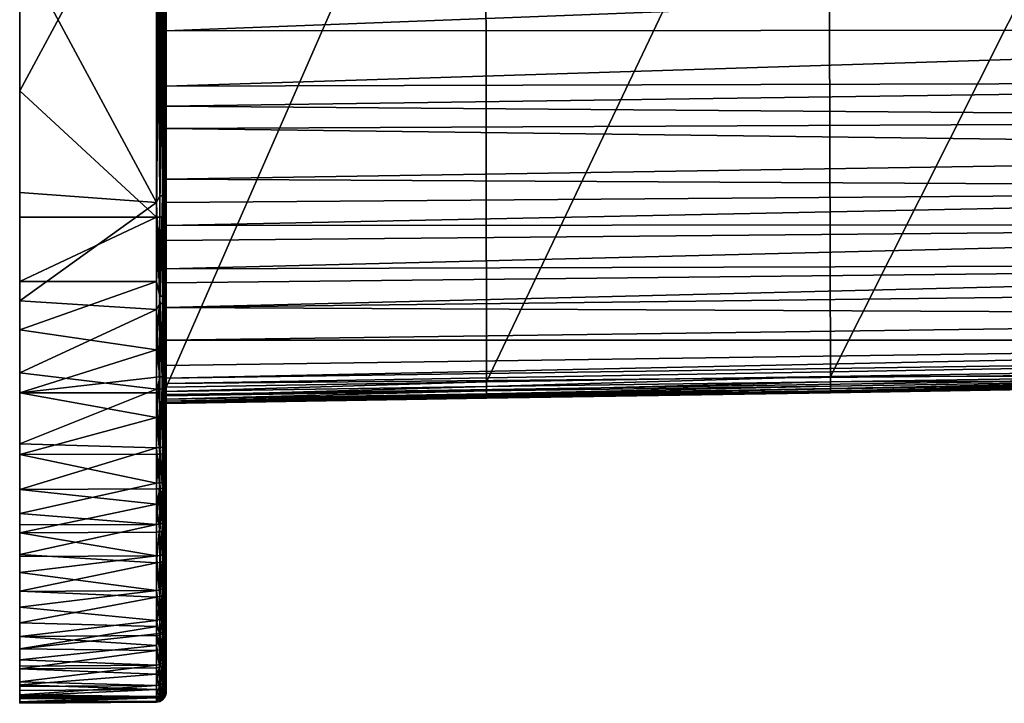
# Model space of a CAD drawing. Extents: x 61 to 261, y -145 to 35.
# Tile 1 of 129: x 61 to 112, y -145 to -110. Entities that reach past the tile are written whole.
import ezdxf

# ---------------------------------------------------------------- set-up
doc = ezdxf.new("R2010")
doc.units = 0
doc.layers.add('DEFAULT', color=7, linetype='CONTINUOUS')

msp = doc.modelspace()

# ---------------------------------------------------------------- meshes
at = {"layer": 'DEFAULT'}
mesh = msp.add_polyface(dxfattribs=at)
corners = [(68.114, -99.747, -35.425), (61, -99.746, -35.487), (61, -96.41, -35.448), (68.114, -96.413, -35.386), (61, -93.891, -35.324), (68.114, -92.857, -35.172), (68.114, -94.954, 35.33), (61, -91.657, 35.093), (61, -95.4, 35.413), (68.114, -100.505, 35.427), (61, -101.03, 35.489), (61, -113.698, 35.499), (68.114, -120.254, 35.425), (61, -106.302, -35.499), (68.114, -119.495, -35.427), (68.297, -99.747, -35.388), (68.163, -99.747, -35.422), (68.274, -95.647, -35.332), (68.419, -95.65, -35.254), (68.418, -99.747, -35.318), (68.505, -99.747, -35.23), (68.506, -95.653, -35.166), (68.574, -95.658, -35.044), (68.506, -91.471, -34.807), (68.274, -95.266, 35.316), (68.274, -100.852, 35.399), (68.419, -100.852, 35.32), (68.274, -120.253, 35.396), (68.419, -95.269, 35.238), (68.419, -90.831, 34.798), (68.506, -100.853, 35.232), (68.506, -95.273, 35.15), (68.274, -90.818, 34.875), (61, -145.499, -2.313), (61, -113.698, 35.499), (61, -74.501, 2.313), (61, -74.549, -13.504), (61, -99.746, -35.487), (61, -106.302, -35.499), (61, -101.03, 35.489), (68.274, -119.148, -35.399)]
mesh.append_faces([[corners[k] for k in face] for face in [(0, 1, 2, 2), (3, 2, 4, 4), (3, 0, 2, 2), (5, 3, 4, 4), (6, 7, 8, 8), (9, 8, 10, 10), (6, 8, 9, 9), (11, 12, 9, 9), (9, 10, 11, 11), (0, 13, 1, 1), (0, 14, 13, 13), (15, 16, 3, 3), (3, 16, 0, 0), (17, 3, 5, 5), (15, 3, 17, 17), (15, 18, 19, 19), (19, 18, 20, 20), (18, 21, 20, 20), (20, 21, 22, 22), (15, 17, 18, 18), (22, 21, 23, 23), (9, 24, 6, 6), (9, 12, 25, 25), (24, 25, 26, 26), (25, 24, 9, 9), (25, 27, 26, 26), (28, 29, 24, 24), (30, 28, 26, 26), (28, 24, 26, 26), (31, 29, 28, 28), (32, 6, 24, 24), (30, 31, 28, 28), (33, 34, 35, 35), (36, 37, 38, 38), (33, 35, 38, 38), (35, 34, 39, 39), (16, 40, 0, 0), (15, 40, 16, 16)]])
mesh = msp.add_polyface(dxfattribs=at)
corners = [(68.61, -91.196, 34.458), (68.61, -95.287, 34.846), (68.61, -90.923, 11.532), (68.61, -100.767, 34.927), (68.61, -106.656, -12.254), (68.61, -110.575, -12.427), (68.61, -99.748, -34.925), (68.61, -81.856, -30.686), (68.61, -96.33, -8.767), (68.61, -97.476, -9.484), (68.61, -76.182, -21.804), (68.61, -95.177, -7.892), (68.61, -91.514, -34.506), (68.61, -98.898, -10.213), (68.61, -100.055, -10.701), (68.61, -100.783, -10.968), (68.61, -95.665, -34.861), (68.61, -88.787, -33.975), (68.61, -86.139, -33.127), (68.61, -83.909, -32.063), (68.61, -87.58, -33.636), (85.205, -91.191, 11.373), (85.21, -90.905, 11.343), (68.61, -90.636, 11.501), (85.212, -90.675, 11.251), (68.61, -90.407, 11.409), (68.61, -90.923, 11.532), (68.61, -90.273, 11.301), (85.213, -90.541, 11.143), (85.213, -90.431, 10.982), (68.61, -90.163, 11.14), (68.609, -91.842, -3.648), (161.26, -93.267, -3.004), (68.61, -93.267, -5.932), (68.609, -91.288, -2.333), (161.252, -92.646, -1.469), (68.609, -90.128, 5.781), (161.232, -91.806, 2.369), (68.609, -90.388, 1.566), (68.609, -90.633, 0.041), (161.239, -92.035, 0.879), (68.609, -90.906, -1.121), (68.61, -100.055, -10.701), (161.298, -101.471, -10.284), (68.61, -100.783, -10.968), (161.301, -103.352, -10.916), (68.61, -102.815, -11.573), (161.294, -99.725, -9.497), (68.61, -98.898, -10.213), (161.286, -97.343, -8), (68.61, -97.476, -9.484), (68.61, -96.33, -8.767), (161.271, -94.607, -5.248), (68.61, -95.177, -7.892), (103.03, -90.629, 10.353), (121.603, -90.928, 10.177), (161.304, -104.971, -11.312), (68.61, -104.564, -11.951), (68.61, -129.077, 11.532), (85.246, -128.808, 11.373), (103.024, -91.478, 11.203), (103.028, -91.192, 11.172), (103.032, -90.719, 10.813), (85.212, -90.359, 10.752), (103.032, -90.829, 10.973)]
mesh.append_faces([[corners[k] for k in face] for face in [(0, 1, 2, 2), (2, 1, 3, 3), (4, 5, 6, 6), (7, 8, 9, 9), (10, 11, 8, 8), (12, 13, 14, 14), (14, 15, 16, 16), (17, 9, 13, 13), (18, 19, 9, 9), (13, 12, 17, 17), (9, 17, 20, 20), (12, 14, 16, 16), (16, 15, 6, 6), (21, 22, 23, 23), (22, 24, 25, 25), (26, 21, 23, 23), (23, 22, 25, 25), (24, 27, 25, 25), (24, 28, 27, 27), (28, 29, 30, 30), (31, 32, 33, 33), (34, 35, 31, 31), (36, 37, 38, 38), (39, 40, 41, 41), (38, 40, 39, 39), (42, 43, 44, 44), (45, 46, 44, 44), (47, 42, 48, 48), (49, 50, 51, 51), (50, 47, 48, 48), (33, 52, 53, 53), (54, 55, 36, 36), (46, 56, 57, 57), (58, 21, 26, 26), (59, 60, 21, 21), (22, 61, 24, 24), (29, 62, 63, 63), (64, 29, 28, 28)]])
mesh = msp.add_polyface(dxfattribs=at)
corners = [(68.574, -91.488, -34.687), (68.574, -95.658, -35.044), (68.506, -91.471, -34.807), (68.583, -99.747, -35.085), (68.505, -99.747, -35.23), (68.607, -95.663, -34.91), (68.607, -99.748, -34.974), (68.607, -91.507, -34.554), (68.506, -87.489, -33.926), (68.574, -87.526, -33.81), (68.607, -87.565, -33.682), (68.61, -95.665, -34.861), (68.61, -99.748, -34.925), (68.607, -91.507, -34.554), (68.61, -91.514, -34.506), (68.61, -88.787, -33.975), (68.607, -87.565, -33.682), (68.61, -88.787, -33.975), (68.607, -91.507, -34.554), (68.506, -90.845, 34.711), (68.574, -90.865, 34.591), (68.574, -87.858, 33.911), (68.506, -95.273, 35.15), (68.506, -100.853, 35.232), (68.574, -100.853, 35.11), (68.506, -120.253, 35.229), (68.574, -95.279, 35.028), (68.607, -95.285, 34.894), (68.574, -120.253, 35.108), (68.607, -100.853, 34.976), (68.607, -90.887, 34.458), (68.61, -88.18, 33.813), (68.61, -91.196, 34.458), (68.607, -87.896, 33.783), (68.61, -100.767, 34.927), (68.61, -95.287, 34.846), (68.61, -120.252, 34.925), (68.607, -119.147, -34.976), (68.61, -100.783, -10.968), (68.61, -102.815, -11.573), (68.61, -104.564, -11.951), (68.61, -106.656, -12.254)]
mesh.append_faces([[corners[k] for k in face] for face in [(0, 1, 2, 2), (1, 3, 4, 4), (3, 5, 6, 6), (1, 5, 3, 3), (0, 7, 1, 1), (8, 9, 0, 0), (9, 10, 7, 7), (11, 12, 5, 5), (5, 12, 6, 6), (7, 5, 1, 1), (11, 5, 7, 7), (13, 14, 11, 11), (14, 13, 15, 15), (9, 7, 0, 0), (16, 17, 18, 18), (19, 20, 21, 21), (22, 23, 24, 24), (23, 25, 24, 24), (20, 26, 27, 27), (26, 20, 22, 22), (24, 28, 29, 29), (26, 22, 24, 24), (26, 24, 29, 29), (21, 20, 30, 30), (31, 30, 32, 32), (33, 21, 30, 30), (27, 29, 34, 34), (29, 27, 26, 26), (35, 32, 27, 27), (34, 35, 27, 27), (29, 36, 34, 34), (27, 32, 30, 30), (30, 20, 27, 27), (6, 37, 3, 3), (37, 6, 12, 12), (12, 38, 39, 39), (39, 40, 12, 12), (40, 41, 12, 12)]])
mesh = msp.add_polyface(dxfattribs=at)
corners = [(121.603, -90.928, 10.177), (161.211, -91.573, 6.401), (68.609, -90.128, 5.781), (68.61, -106.656, -12.254), (161.305, -107.002, -11.641), (68.61, -110.575, -12.427), (161.219, -128.381, 4.732), (121.772, -129.07, 10.176), (68.609, -129.804, 3.796), (103.123, -129.37, 10.352), (85.246, -128.808, 11.373), (103.118, -128.52, 11.202), (103.024, -91.478, 11.203), (121.597, -91.777, 11.026), (103.028, -91.192, 11.172), (85.205, -91.191, 11.373), (103.031, -90.963, 11.081), (85.212, -90.675, 11.251), (85.21, -90.905, 11.343), (85.213, -90.541, 11.143), (103.032, -90.829, 10.973), (103.032, -90.719, 10.813), (85.213, -90.431, 10.982), (103.031, -90.646, 10.583), (85.212, -90.359, 10.752), (85.21, -90.342, 10.522), (103.03, -90.629, 10.353), (103.122, -128.806, 11.172), (121.77, -128.506, 10.993), (103.126, -129.169, 10.973), (121.773, -128.735, 10.902), (103.125, -129.036, 11.08), (103.126, -129.28, 10.812), (121.775, -128.868, 10.795), (85.253, -129.27, 11.281), (85.254, -129.432, 11.171), (85.25, -129.04, 11.355), (85.254, -129.54, 11.037), (85.253, -129.63, 10.808), (85.251, -129.658, 10.521), (103.125, -129.352, 10.582), (121.602, -91.492, 10.995), (121.605, -91.263, 10.904), (121.606, -91.129, 10.797), (121.606, -91.018, 10.636), (121.605, -90.945, 10.407)]
mesh.append_faces([[corners[k] for k in face] for face in [(0, 1, 2, 2), (3, 4, 5, 5), (6, 7, 8, 8), (8, 7, 9, 9), (10, 11, 12, 12), (11, 13, 12, 12), (12, 14, 15, 15), (14, 16, 17, 17), (18, 15, 14, 14), (19, 17, 16, 16), (16, 20, 19, 19), (20, 21, 22, 22), (21, 23, 24, 24), (25, 24, 23, 23), (26, 25, 23, 23), (11, 27, 28, 28), (29, 30, 31, 31), (32, 33, 29, 29), (34, 35, 31, 31), (11, 36, 27, 27), (34, 31, 27, 27), (35, 29, 31, 31), (37, 38, 32, 32), (38, 39, 40, 40), (29, 37, 32, 32), (40, 32, 38, 38), (9, 40, 39, 39), (13, 41, 12, 12), (41, 42, 14, 14), (14, 12, 41, 41), (20, 16, 42, 42), (14, 42, 16, 16), (42, 43, 20, 20), (43, 44, 21, 21), (44, 45, 23, 23), (21, 44, 23, 23), (26, 23, 45, 45), (43, 21, 20, 20)]])
mesh = msp.add_polyface(dxfattribs=at)
corners = [(140.985, -91.238, 9.994), (161.211, -91.573, 6.401), (121.603, -90.928, 10.177), (161.239, -92.035, 0.879), (68.609, -90.388, 1.566), (161.232, -91.806, 2.369), (68.609, -90.128, 5.781), (161.26, -93.267, -3.004), (68.609, -91.842, -3.648), (161.252, -92.646, -1.469), (161.281, -96.271, -7.098), (68.61, -95.177, -7.892), (161.271, -94.607, -5.248), (68.61, -93.267, -5.932), (161.294, -99.725, -9.497), (68.61, -97.476, -9.484), (161.286, -97.343, -8), (161.301, -103.352, -10.916), (68.61, -100.783, -10.968), (161.298, -101.471, -10.284), (161.304, -104.971, -11.312), (68.61, -102.815, -11.573), (68.61, -100.055, -10.701), (161.305, -113.193, -11.617), (68.61, -113.452, -12.242), (161.306, -110.532, -11.812), (161.301, -116.829, -10.864), (68.61, -115.642, -11.913), (161.303, -115.219, -11.272), (68.61, -114.482, -12.108), (161.293, -120.613, -9.318), (68.61, -120.687, -10.397), (161.298, -118.788, -10.18), (161.281, -123.841, -6.994), (68.61, -124.944, -7.791), (161.286, -122.655, -8.002), (68.61, -122.933, -9.243), (68.61, -118.279, -11.271), (161.271, -125.393, -5.248), (161.219, -128.381, 4.732), (141.236, -128.758, 9.991), (121.772, -129.07, 10.176), (68.61, -110.575, -12.427), (161.305, -107.002, -11.641), (141.228, -127.908, 10.838), (140.978, -92.088, 10.841), (121.766, -128.22, 11.024), (121.77, -128.506, 10.993), (141.233, -128.193, 10.808), (121.773, -128.735, 10.902), (141.236, -128.422, 10.717), (121.775, -128.868, 10.795), (141.237, -128.555, 10.609), (121.775, -128.979, 10.635), (121.774, -129.052, 10.405), (141.238, -128.666, 10.45), (141.237, -128.739, 10.221), (140.987, -91.441, 10.612), (140.988, -91.33, 10.452), (121.606, -91.018, 10.636), (140.987, -91.257, 10.223), (121.605, -90.945, 10.407), (140.983, -91.803, 10.81), (161.19, -92.125, 10.617), (140.986, -91.574, 10.719), (161.195, -91.58, 10.031), (161.195, -91.764, 10.419)]
mesh.append_faces([[corners[k] for k in face] for face in [(0, 1, 2, 2), (3, 4, 5, 5), (5, 6, 1, 1), (7, 8, 9, 9), (10, 11, 12, 12), (12, 13, 7, 7), (14, 15, 16, 16), (17, 18, 19, 19), (20, 21, 17, 17), (19, 22, 14, 14), (16, 11, 10, 10), (23, 24, 25, 25), (26, 27, 28, 28), (28, 29, 23, 23), (30, 31, 32, 32), (33, 34, 35, 35), (35, 36, 30, 30), (32, 37, 26, 26), (34, 33, 38, 38), (39, 40, 41, 41), (25, 42, 43, 43), (44, 45, 46, 46), (46, 47, 48, 48), (47, 49, 50, 50), (44, 46, 48, 48), (50, 51, 52, 52), (50, 48, 47, 47), (53, 54, 55, 55), (54, 41, 56, 56), (52, 53, 55, 55), (56, 55, 54, 54), (40, 56, 41, 41), (57, 58, 59, 59), (58, 60, 61, 61), (0, 2, 60, 60), (62, 63, 64, 64), (65, 0, 60, 60), (66, 58, 57, 57)]])
mesh = msp.add_polyface(dxfattribs=at)
corners = [(68.609, -91.288, -2.333), (68.609, -90.906, -1.121), (161.252, -92.646, -1.469), (68.61, -96.33, -8.767), (68.61, -95.177, -7.892), (161.286, -97.343, -8), (161.239, -92.035, 0.879), (68.61, -115.642, -11.913), (68.61, -114.482, -12.108), (161.303, -115.219, -11.272), (68.61, -113.452, -12.242), (68.61, -110.575, -12.427), (161.306, -110.532, -11.812), (68.61, -122.933, -9.243), (68.61, -121.466, -10.04), (161.293, -120.613, -9.318), (68.61, -123.667, -8.769), (161.286, -122.655, -8.002), (68.61, -126.642, -6.046), (68.61, -124.944, -7.791), (161.271, -125.393, -5.248), (68.609, -128.613, -2.599), (68.609, -127.959, -4.037), (161.261, -126.649, -3.176), (68.609, -129.804, 3.796), (68.609, -129.457, 0.524), (161.237, -128.05, 1.352), (68.609, -128.887, -1.826), (161.253, -127.26, -1.735), (161.304, -104.971, -11.312), (161.305, -107.002, -11.641), (68.61, -106.656, -12.254), (161.219, -128.381, 4.732), (103.118, -128.52, 11.202), (121.766, -128.22, 11.024), (121.597, -91.777, 11.026), (140.978, -92.088, 10.841), (121.775, -128.868, 10.795), (141.236, -128.422, 10.717), (121.773, -128.735, 10.902), (121.775, -128.979, 10.635), (141.237, -128.555, 10.609), (103.122, -128.806, 11.172), (103.125, -129.036, 11.08), (121.77, -128.506, 10.993), (103.126, -129.169, 10.973), (103.126, -129.28, 10.812), (103.125, -129.352, 10.582), (103.123, -129.37, 10.352), (121.774, -129.052, 10.405), (121.772, -129.07, 10.176), (121.603, -90.928, 10.177), (103.03, -90.629, 10.353), (121.605, -90.945, 10.407), (140.983, -91.803, 10.81), (140.986, -91.574, 10.719), (121.602, -91.492, 10.995), (121.606, -91.129, 10.797), (121.605, -91.263, 10.904), (140.987, -91.441, 10.612), (121.606, -91.018, 10.636), (140.988, -91.33, 10.452), (140.987, -91.257, 10.223)]
mesh.append_faces([[corners[k] for k in face] for face in [(0, 1, 2, 2), (3, 4, 5, 5), (6, 2, 1, 1), (7, 8, 9, 9), (10, 11, 12, 12), (13, 14, 15, 15), (16, 13, 17, 17), (18, 19, 20, 20), (21, 22, 23, 23), (24, 25, 26, 26), (27, 21, 28, 28), (29, 30, 31, 31), (23, 28, 21, 21), (20, 23, 18, 18), (26, 32, 24, 24), (28, 26, 27, 27), (33, 34, 35, 35), (34, 36, 35, 35), (37, 38, 39, 39), (40, 41, 37, 37), (42, 43, 39, 39), (34, 33, 44, 44), (39, 45, 37, 37), (39, 44, 42, 42), (46, 47, 40, 40), (47, 48, 49, 49), (37, 46, 40, 40), (49, 40, 47, 47), (50, 49, 48, 48), (51, 52, 53, 53), (36, 54, 35, 35), (54, 55, 56, 56), (56, 35, 54, 54), (57, 58, 55, 55), (56, 55, 58, 58), (55, 59, 57, 57), (60, 61, 53, 53), (51, 53, 62, 62), (59, 60, 57, 57)]])
mesh = msp.add_polyface(dxfattribs=at)
corners = [(68.61, -124.335, 34.861), (68.61, -128.486, 34.506), (68.61, -129.077, 11.532), (68.61, -120.252, 34.925), (68.61, -100.767, 34.927), (68.61, -90.923, 11.532), (68.61, -124.944, -7.791), (68.61, -144.088, -20.743), (68.61, -123.667, -8.769), (68.61, -131.82, -33.813), (68.61, -121.466, -10.04), (68.61, -122.933, -9.243), (68.61, -128.804, -34.458), (68.61, -120.687, -10.397), (68.61, -124.713, -34.846), (68.61, -119.497, -10.868), (68.61, -118.279, -11.271), (68.61, -134.719, -32.762), (68.61, -119.233, -34.927), (68.61, -110.575, -12.427), (68.61, -113.452, -12.242), (68.61, -99.748, -34.925), (161.301, -116.829, -10.864), (68.61, -118.279, -11.271), (68.61, -115.642, -11.913), (161.305, -113.193, -11.617), (68.61, -114.482, -12.108), (68.61, -113.452, -12.242), (161.298, -118.788, -10.18), (68.61, -119.497, -10.868), (68.61, -120.687, -10.397), (161.286, -122.655, -8.002), (68.61, -124.944, -7.791), (68.61, -123.667, -8.769), (161.293, -120.613, -9.318), (68.61, -121.466, -10.04), (68.61, -126.642, -6.046), (161.261, -126.649, -3.176), (68.609, -127.959, -4.037), (161.304, -104.971, -11.312), (68.61, -106.656, -12.254), (68.61, -104.564, -11.951), (68.609, -128.887, -1.826), (161.237, -128.05, 1.352), (68.609, -129.457, 0.524), (103.123, -129.37, 10.352), (85.251, -129.658, 10.521), (68.609, -129.804, 3.796), (85.25, -129.04, 11.355), (68.61, -129.309, 11.513), (68.61, -129.539, 11.439), (85.253, -129.27, 11.281), (68.61, -129.701, 11.328), (68.61, -129.077, 11.532), (85.246, -128.808, 11.373), (85.254, -129.432, 11.171), (68.61, -129.809, 11.195), (85.254, -129.54, 11.037), (68.61, -129.899, 10.965), (85.253, -129.63, 10.808), (85.205, -91.191, 11.373), (103.118, -128.52, 11.202), (103.122, -128.806, 11.172), (103.126, -129.169, 10.973)]
mesh.append_faces([[corners[k] for k in face] for face in [(0, 1, 2, 2), (0, 2, 3, 3), (3, 2, 4, 4), (2, 5, 4, 4), (6, 7, 8, 8), (9, 10, 11, 11), (10, 12, 13, 13), (14, 15, 13, 13), (14, 16, 15, 15), (12, 10, 9, 9), (17, 9, 11, 11), (18, 16, 14, 14), (19, 20, 18, 18), (12, 14, 13, 13), (21, 19, 18, 18), (22, 23, 24, 24), (25, 26, 27, 27), (28, 29, 23, 23), (28, 30, 29, 29), (31, 32, 33, 33), (34, 35, 30, 30), (36, 37, 38, 38), (39, 40, 41, 41), (42, 43, 44, 44), (45, 46, 47, 47), (48, 49, 50, 50), (51, 50, 52, 52), (53, 49, 54, 54), (54, 49, 48, 48), (50, 51, 48, 48), (52, 55, 51, 51), (55, 56, 57, 57), (58, 59, 57, 57), (56, 55, 52, 52), (53, 54, 60, 60), (48, 61, 54, 54), (62, 48, 51, 51), (57, 63, 55, 55)]])
mesh = msp.add_polyface(dxfattribs=at)
corners = [(61, -113.698, 35.499), (61, -120.254, 35.487), (68.114, -120.254, 35.425), (61, -123.59, 35.448), (68.114, -123.587, 35.386), (61, -126.109, 35.324), (68.114, -127.143, 35.172), (68.114, -125.047, -35.33), (61, -128.343, -35.093), (61, -124.6, -35.413), (61, -118.97, -35.489), (68.114, -119.495, -35.427), (68.114, -129.186, -34.903), (61, -106.302, -35.499), (68.274, -120.253, 35.396), (68.274, -100.852, 35.399), (68.419, -120.253, 35.317), (68.419, -100.852, 35.32), (68.506, -100.853, 35.232), (68.506, -120.253, 35.229), (61, -118.97, -35.489), (61, -145.499, -2.313), (61, -106.302, -35.499), (68.274, -124.354, 35.332), (68.274, -124.354, 35.332), (68.419, -124.35, 35.254), (68.419, -128.542, 34.894), (68.506, -124.347, 35.166), (68.506, -128.529, 34.807), (68.274, -124.734, -35.316), (68.114, -99.747, -35.425), (68.274, -119.148, -35.399), (68.419, -119.148, -35.32), (68.297, -99.747, -35.388), (68.506, -119.147, -35.232), (68.419, -124.731, -35.238), (68.418, -99.747, -35.318), (68.505, -99.747, -35.23), (68.419, -129.169, -34.797), (68.506, -124.727, -35.15), (68.274, -129.182, -34.875), (68.574, -119.147, -35.11)]
mesh.append_faces([[corners[k] for k in face] for face in [(0, 1, 2, 2), (2, 1, 3, 3), (4, 3, 5, 5), (4, 2, 3, 3), (4, 5, 6, 6), (7, 8, 9, 9), (10, 11, 9, 9), (12, 8, 7, 7), (7, 9, 11, 11), (11, 10, 13, 13), (14, 15, 2, 2), (16, 17, 14, 14), (18, 17, 16, 16), (19, 18, 16, 16), (20, 21, 22, 22), (14, 4, 23, 23), (4, 14, 2, 2), (23, 4, 6, 6), (14, 24, 16, 16), (16, 25, 19, 19), (16, 24, 25, 25), (25, 24, 26, 26), (27, 19, 25, 25), (28, 27, 25, 25), (29, 7, 11, 11), (30, 31, 11, 11), (32, 29, 31, 31), (31, 29, 11, 11), (32, 31, 33, 33), (34, 35, 32, 32), (35, 29, 32, 32), (36, 37, 32, 32), (33, 36, 32, 32), (38, 35, 39, 39), (29, 35, 38, 38), (40, 7, 29, 29), (37, 34, 32, 32), (34, 39, 35, 35), (41, 34, 37, 37)]])
mesh = msp.add_polyface(dxfattribs=at)
corners = [(68.574, -120.253, 35.108), (68.574, -100.853, 35.11), (68.506, -120.253, 35.229), (68.607, -120.252, 34.974), (68.607, -100.853, 34.976), (68.61, -120.252, 34.925), (68.506, -124.347, 35.166), (68.506, -128.529, 34.807), (68.574, -128.512, 34.687), (68.574, -124.342, 35.044), (68.506, -132.511, 33.926), (68.607, -124.337, 34.91), (68.607, -128.493, 34.554), (68.574, -132.474, 33.81), (68.607, -128.493, 34.554), (68.61, -124.335, 34.861), (68.607, -132.434, 33.682), (68.61, -128.486, 34.506), (68.61, -131.214, 33.975), (68.506, -129.155, -34.711), (68.506, -124.727, -35.15), (68.574, -124.721, -35.028), (68.506, -119.147, -35.232), (68.574, -119.147, -35.11), (68.607, -124.715, -34.894), (68.574, -129.135, -34.591), (68.607, -119.147, -34.976), (68.574, -132.142, -33.911), (68.607, -129.113, -34.458), (68.505, -99.747, -35.23), (68.583, -99.747, -35.085), (68.61, -131.82, -33.813), (68.61, -128.804, -34.458), (68.61, -119.233, -34.927), (68.61, -124.713, -34.846), (68.61, -99.748, -34.925), (68.61, -114.482, -12.108), (68.61, -115.642, -11.913), (68.61, -113.452, -12.242), (68.61, -118.279, -11.271)]
mesh.append_faces([[corners[k] for k in face] for face in [(0, 1, 2, 2), (3, 4, 0, 0), (4, 3, 5, 5), (2, 6, 0, 0), (6, 7, 8, 8), (6, 9, 0, 0), (7, 10, 8, 8), (6, 8, 9, 9), (0, 9, 11, 11), (11, 8, 12, 12), (8, 11, 9, 9), (13, 12, 8, 8), (11, 14, 15, 15), (0, 11, 3, 3), (13, 16, 12, 12), (5, 3, 15, 15), (3, 11, 15, 15), (15, 14, 17, 17), (17, 14, 18, 18), (19, 20, 21, 21), (20, 22, 23, 23), (24, 25, 21, 21), (21, 25, 19, 19), (21, 23, 26, 26), (21, 20, 23, 23), (27, 25, 28, 28), (29, 30, 23, 23), (30, 26, 23, 23), (31, 28, 32, 32), (24, 26, 33, 33), (26, 24, 21, 21), (34, 32, 24, 24), (33, 34, 24, 24), (26, 35, 33, 33), (24, 32, 28, 28), (28, 25, 24, 24), (33, 36, 37, 37), (38, 36, 33, 33), (37, 39, 33, 33)]])
mesh = msp.add_polyface(dxfattribs=at)
corners = [(68.114, -134.064, 33.585), (61, -132.587, 34.172), (61, -135.646, 32.94), (68.114, -138.2, 31.275), (61, -137.77, 31.666), (61, -139.68, 30.09), (61, -136.24, 32.625), (68.114, -136.21, 32.57), (68.114, -132.569, 34.113), (68.114, -139.645, -30.037), (61, -139.688, -30.082), (61, -138.699, -30.961), (68.114, -137.845, -31.537), (61, -137.881, -31.587), (61, -136.639, -32.396), (68.114, -135.151, -33.113), (61, -134.394, -33.517), (68.114, -136.608, -32.342), (68.114, -134.37, -33.46), (68.114, -132.231, -34.215), (61, -144.543, 21.257), (61, -143.711, 23.912), (61, -132.587, 34.172), (61, -145.271, 16.761), (61, -145.115, 18.181), (61, -126.109, 35.324), (61, -145.452, 13.504), (61, -141.325, 28.237), (61, -139.68, 30.09), (61, -137.77, 31.666), (61, -123.59, 35.448), (61, -120.254, 35.487), (61, -129.38, 34.934), (61, -135.646, 32.94), (61, -142.67, 26.158), (61, -136.24, 32.625), (61, -113.698, 35.499), (61, -145.499, -2.313), (61, -143.24, -25.027), (61, -134.394, -33.517), (61, -136.639, -32.396), (61, -143.575, -24.253), (61, -132.025, -34.339), (61, -128.343, -35.093), (61, -144.63, -20.894), (61, -124.6, -35.413), (61, -145.206, -17.422), (68.274, -134.053, 33.558), (68.274, -136.196, 32.545), (68.274, -132.56, 34.086), (68.274, -136.593, -32.318), (68.274, -134.359, -33.434)]
mesh.append_faces([[corners[k] for k in face] for face in [(0, 1, 2, 2), (3, 4, 5, 5), (2, 6, 7, 7), (4, 7, 6, 6), (8, 1, 0, 0), (3, 7, 4, 4), (2, 7, 0, 0), (9, 10, 11, 11), (12, 13, 14, 14), (15, 14, 16, 16), (11, 13, 12, 12), (12, 9, 11, 11), (17, 14, 15, 15), (16, 18, 15, 15), (12, 14, 17, 17), (18, 16, 19, 19), (20, 21, 22, 22), (23, 24, 25, 25), (26, 23, 25, 25), (27, 28, 29, 29), (25, 30, 26, 26), (30, 31, 26, 26), (32, 20, 22, 22), (21, 33, 22, 22), (32, 25, 24, 24), (34, 29, 35, 35), (26, 36, 37, 37), (38, 39, 40, 40), (39, 41, 42, 42), (43, 42, 44, 44), (45, 43, 46, 46), (47, 0, 7, 7), (48, 7, 3, 3), (47, 49, 0, 0), (50, 17, 15, 15), (50, 12, 17, 17), (15, 18, 51, 51), (19, 51, 18, 18)]])
mesh = msp.add_polyface(dxfattribs=at)
corners = [(68.114, -127.143, 35.172), (61, -126.109, 35.324), (61, -129.38, 34.934), (61, -129.38, 34.934), (61, -132.587, 34.172), (68.114, -130.659, 34.62), (68.114, -132.569, 34.113), (68.114, -129.369, 34.873), (68.114, -132.231, -34.215), (61, -134.394, -33.517), (61, -132.025, -34.339), (61, -128.343, -35.093), (68.114, -129.186, -34.903), (68.114, -128.557, 35), (61, -120.254, 35.487), (61, -113.698, 35.499), (61, -145.452, 13.504), (61, -145.431, -14.177), (61, -145.499, -2.313), (61, -118.97, -35.489), (61, -124.6, -35.413), (68.274, -124.354, 35.332), (68.274, -128.553, 34.972), (68.274, -132.56, 34.086), (68.114, -134.064, 33.585), (68.419, -128.542, 34.894), (68.419, -124.35, 35.254), (68.506, -128.529, 34.807), (68.419, -132.537, 34.011), (68.506, -132.511, 33.926), (68.419, -134.024, 33.485), (68.274, -132.223, -34.188), (68.274, -129.182, -34.875), (68.114, -125.047, -35.33), (68.419, -129.169, -34.797), (68.419, -132.201, -34.112), (68.506, -129.155, -34.711), (68.419, -134.329, -33.361), (68.506, -132.176, -34.028), (68.274, -124.734, -35.316), (68.506, -124.727, -35.15)]
mesh.append_faces([[corners[k] for k in face] for face in [(0, 1, 2, 2), (3, 4, 5, 5), (5, 4, 6, 6), (7, 2, 5, 5), (8, 9, 10, 10), (11, 12, 10, 10), (10, 12, 8, 8), (7, 13, 2, 2), (13, 0, 2, 2), (14, 15, 16, 16), (17, 18, 19, 19), (17, 19, 20, 20), (21, 0, 22, 22), (0, 13, 22, 22), (22, 7, 5, 5), (23, 22, 5, 5), (24, 23, 6, 6), (5, 6, 23, 23), (7, 22, 13, 13), (21, 22, 25, 25), (26, 25, 27, 27), (25, 28, 27, 27), (27, 28, 29, 29), (28, 23, 30, 30), (29, 28, 30, 30), (23, 28, 25, 25), (23, 25, 22, 22), (31, 8, 12, 12), (32, 12, 33, 33), (32, 31, 12, 12), (34, 31, 32, 32), (35, 34, 36, 36), (34, 35, 31, 31), (37, 31, 35, 35), (37, 35, 38, 38), (32, 39, 34, 34), (40, 36, 34, 34), (38, 35, 36, 36)]])
mesh = msp.add_polyface(dxfattribs=at)
corners = [(68.61, -129.309, 11.513), (68.61, -138.144, 30.686), (68.61, -139.955, 29.002), (68.61, -141.475, 27.053), (68.61, -143.818, 21.804), (68.61, -129.539, 11.439), (68.61, -143.187, 23.709), (68.61, -142.681, 24.895), (68.61, -144.286, 19.796), (68.61, -129.701, 11.328), (68.61, -129.077, 11.532), (68.61, -128.486, 34.506), (68.61, -131.214, 33.975), (68.61, -132.42, 33.636), (68.61, -136.091, 32.063), (68.61, -133.861, 33.127), (68.61, -144.492, 18.581), (68.61, -144.695, 16.87), (68.61, -144.867, 14.209), (68.61, -129.809, 11.195), (68.61, -129.899, 10.965), (68.61, -144.923, 11.129), (68.61, -144.934, 5.431), (68.61, -129.927, 10.679), (68.61, -144.651, -17.32), (68.61, -124.944, -7.791), (68.61, -126.642, -6.046), (68.61, -122.933, -9.243), (68.61, -123.667, -8.769), (68.61, -140.752, -28.06), (68.61, -144.914, -12.126), (68.61, -144.088, -20.743), (68.61, -143.05, -24.053), (68.61, -142.039, -26.135), (68.61, -141.561, -26.922), (68.61, -139.196, -29.775), (68.61, -137.402, -31.238), (68.61, -134.719, -32.762), (68.61, -136.353, -31.912), (85.251, -129.658, 10.521), (68.61, -129.927, 10.679), (68.609, -129.804, 3.796), (85.254, -129.54, 11.037), (68.61, -129.809, 11.195), (68.61, -129.899, 10.965), (85.253, -129.63, 10.808)]
mesh.append_faces([[corners[k] for k in face] for face in [(0, 1, 2, 2), (0, 2, 3, 3), (4, 5, 6, 6), (7, 6, 5, 5), (3, 7, 5, 5), (4, 8, 9, 9), (10, 11, 12, 12), (10, 12, 13, 13), (14, 1, 0, 0), (15, 14, 0, 0), (10, 13, 15, 15), (9, 8, 16, 16), (17, 18, 19, 19), (19, 18, 20, 20), (17, 19, 9, 9), (21, 22, 23, 23), (23, 20, 21, 21), (21, 20, 18, 18), (5, 4, 9, 9), (10, 15, 0, 0), (0, 3, 5, 5), (17, 9, 16, 16), (24, 25, 26, 26), (27, 28, 29, 29), (26, 30, 24, 24), (31, 32, 28, 28), (32, 33, 28, 28), (29, 28, 34, 34), (35, 27, 29, 29), (28, 33, 34, 34), (36, 27, 35, 35), (37, 27, 38, 38), (36, 38, 27, 27), (31, 25, 24, 24), (39, 40, 41, 41), (42, 43, 44, 44), (39, 44, 40, 40), (39, 45, 44, 44)]])
mesh = msp.add_polyface(dxfattribs=at)
corners = [(61, -142.67, 26.158), (68.114, -141.507, 27.886), (61, -141.325, 28.237), (61, -143.711, 23.912), (68.114, -142.755, 25.867), (61, -144.543, 21.257), (68.114, -143.989, 22.954), (68.114, -144.778, 19.89), (61, -144.839, 19.902), (68.114, -145.21, 16.755), (61, -145.271, 16.761), (61, -145.452, 13.504), (61, -145.115, 18.181), (61, -145.499, -2.313), (68.114, -145.423, 11.132), (68.114, -139.98, 29.704), (61, -139.68, 30.09), (68.114, -143.653, 23.89), (68.114, -145.144, -17.416), (61, -145.431, -14.177), (61, -145.206, -17.422), (68.114, -144.569, -20.88), (61, -145.055, -18.612), (61, -144.63, -20.894), (68.114, -143.518, -24.23), (61, -144.379, -21.884), (61, -143.575, -24.253), (68.114, -141.206, -28.291), (61, -142.032, -27.227), (61, -140.512, -29.225), (61, -143.24, -25.027), (68.114, -142.498, -26.338), (61, -139.688, -30.082), (68.114, -139.645, -30.037), (68.114, -145.39, -13.472), (61, -135.646, 32.94), (61, -143.711, 23.912), (61, -142.67, 26.158), (61, -142.67, 26.158), (61, -141.325, 28.237), (61, -137.77, 31.666), (61, -129.38, 34.934), (61, -144.839, 19.902), (61, -144.543, 21.257), (61, -145.115, 18.181), (61, -136.24, 32.625), (61, -145.206, -17.422), (61, -128.343, -35.093), (61, -145.055, -18.612), (61, -144.63, -20.894), (61, -124.6, -35.413), (61, -145.431, -14.177), (61, -132.025, -34.339), (61, -143.575, -24.253), (61, -144.379, -21.884), (61, -143.24, -25.027), (61, -136.639, -32.396), (61, -142.032, -27.227), (61, -134.394, -33.517), (61, -140.512, -29.225), (61, -139.688, -30.082), (61, -138.699, -30.961), (61, -137.881, -31.587)]
mesh.append_faces([[corners[k] for k in face] for face in [(0, 1, 2, 2), (0, 3, 4, 4), (3, 5, 6, 6), (7, 5, 8, 8), (9, 10, 11, 11), (10, 9, 12, 12), (12, 7, 8, 8), (13, 14, 11, 11), (2, 15, 16, 16), (6, 17, 3, 3), (14, 9, 11, 11), (18, 19, 20, 20), (21, 22, 23, 23), (18, 20, 22, 22), (24, 25, 26, 26), (27, 28, 29, 29), (30, 24, 26, 26), (25, 21, 23, 23), (30, 28, 31, 31), (29, 32, 33, 33), (18, 34, 19, 19), (19, 34, 13, 13), (35, 36, 37, 37), (38, 39, 40, 40), (41, 42, 43, 43), (42, 41, 44, 44), (45, 35, 37, 37), (46, 47, 48, 48), (48, 47, 49, 49), (50, 46, 51, 51), (52, 53, 54, 54), (55, 56, 57, 57), (53, 58, 55, 55), (52, 54, 49, 49), (59, 57, 60, 60), (61, 60, 57, 57), (57, 62, 61, 61), (56, 62, 57, 57)]])
mesh = msp.add_polyface(dxfattribs=at)
corners = [(68.574, -128.512, 34.687), (68.506, -132.511, 33.926), (68.574, -132.474, 33.81), (68.574, -136.056, 32.293), (68.506, -136.115, 32.4), (68.607, -137.927, 30.916), (68.574, -138.008, 31.023), (68.607, -135.991, 32.176), (68.607, -132.434, 33.682), (68.61, -131.214, 33.975), (68.607, -128.493, 34.554), (68.607, -132.434, 33.682), (68.607, -132.434, 33.682), (68.61, -132.42, 33.636), (68.61, -131.214, 33.975), (68.61, -136.091, 32.063), (68.61, -133.861, 33.127), (68.61, -138.144, 30.686), (68.607, -135.991, 32.176), (68.61, -133.861, 33.127), (68.607, -132.434, 33.682), (68.607, -136.378, -31.954), (68.607, -139.331, -29.713), (68.574, -136.447, -32.07), (68.506, -134.295, -33.28), (68.506, -132.176, -34.028), (68.574, -132.142, -33.911), (68.607, -134.196, -33.044), (68.574, -134.248, -33.168), (68.607, -132.104, -33.783), (68.506, -129.155, -34.711), (68.506, -136.508, -32.174), (68.574, -139.425, -29.81), (68.574, -129.135, -34.591), (68.61, -134.719, -32.762), (68.61, -131.82, -33.813), (68.61, -136.353, -31.912), (68.607, -129.113, -34.458), (68.61, -137.402, -31.238), (68.607, -136.378, -31.954), (68.61, -137.402, -31.238), (68.607, -139.331, -29.713), (68.61, -144.934, 5.431), (68.609, -129.804, 3.796), (68.61, -129.927, 10.679), (68.609, -129.457, 0.524), (68.61, -144.914, -12.126), (68.609, -128.613, -2.599), (68.609, -128.887, -1.826), (68.61, -126.642, -6.046), (68.609, -127.959, -4.037)]
mesh.append_faces([[corners[k] for k in face] for face in [(0, 1, 2, 2), (3, 2, 4, 4), (5, 3, 6, 6), (3, 4, 6, 6), (3, 7, 8, 8), (9, 10, 11, 11), (12, 13, 14, 14), (7, 5, 15, 15), (5, 7, 3, 3), (12, 16, 13, 13), (15, 16, 7, 7), (17, 15, 5, 5), (2, 3, 8, 8), (18, 19, 20, 20), (21, 22, 23, 23), (24, 25, 26, 26), (27, 23, 28, 28), (26, 28, 24, 24), (29, 28, 26, 26), (25, 30, 26, 26), (31, 23, 32, 32), (30, 33, 26, 26), (21, 27, 34, 34), (27, 21, 23, 23), (29, 27, 28, 28), (27, 29, 35, 35), (36, 21, 34, 34), (35, 34, 27, 27), (37, 35, 29, 29), (29, 26, 37, 37), (21, 36, 38, 38), (39, 40, 41, 41), (42, 43, 44, 44), (45, 43, 42, 42), (46, 47, 48, 48), (45, 42, 48, 48), (49, 50, 46, 46), (50, 47, 46, 46)]])
mesh = msp.add_polyface(dxfattribs=at)
corners = [(68.607, -139.657, 29.389), (68.574, -138.008, 31.023), (68.574, -139.753, 29.483), (68.607, -137.927, 30.916), (68.61, -138.144, 30.686), (68.61, -139.955, 29.002), (68.574, -141.628, 27.154), (68.506, -143.471, 23.819), (68.574, -143.358, 23.776), (68.607, -141.516, 27.08), (68.607, -143.232, 23.727), (68.574, -144.467, 19.83), (68.607, -141.516, 27.08), (68.607, -143.232, 23.727), (68.61, -142.681, 24.895), (68.607, -144.335, 19.805), (68.506, -144.586, 19.853), (68.61, -141.475, 27.053), (68.607, -143.232, 23.727), (68.607, -144.335, 19.805), (68.61, -143.818, 21.804), (68.607, -143.232, 23.727), (68.61, -143.818, 21.804), (68.61, -143.187, 23.709), (68.61, -142.681, 24.895), (68.61, -142.681, 24.895), (68.574, -143.225, -24.11), (68.574, -144.266, -20.784), (68.506, -143.337, -24.156), (68.574, -141.714, -27.021), (68.607, -141.602, -26.948), (68.607, -143.1, -24.059), (68.574, -139.425, -29.81), (68.607, -139.331, -29.713), (68.607, -144.136, -20.754), (68.61, -144.088, -20.743), (68.607, -143.1, -24.059), (68.61, -143.05, -24.053), (68.61, -142.039, -26.135), (68.61, -140.752, -28.06), (68.61, -141.561, -26.922), (68.607, -141.602, -26.948), (68.607, -141.602, -26.948), (68.607, -139.331, -29.713), (68.61, -140.752, -28.06), (68.61, -137.402, -31.238), (68.61, -139.196, -29.775), (68.607, -139.331, -29.713), (68.574, -136.447, -32.07), (68.607, -141.602, -26.948), (68.61, -142.039, -26.135), (68.607, -143.1, -24.059), (68.609, -128.887, -1.826), (68.61, -144.934, 5.431), (68.61, -144.914, -12.126)]
mesh.append_faces([[corners[k] for k in face] for face in [(0, 1, 2, 2), (0, 3, 1, 1), (3, 0, 4, 4), (0, 5, 4, 4), (2, 6, 0, 0), (6, 7, 8, 8), (9, 0, 6, 6), (9, 8, 10, 10), (8, 9, 6, 6), (10, 8, 11, 11), (12, 13, 14, 14), (9, 5, 0, 0), (11, 15, 10, 10), (16, 11, 8, 8), (5, 9, 17, 17), (18, 19, 20, 20), (21, 22, 23, 23), (21, 23, 24, 24), (9, 25, 17, 17), (26, 27, 28, 28), (29, 30, 31, 31), (26, 28, 29, 29), (31, 27, 26, 26), (32, 33, 30, 30), (31, 34, 27, 27), (35, 34, 31, 31), (35, 36, 37, 37), (36, 38, 37, 37), (39, 40, 41, 41), (41, 40, 38, 38), (42, 43, 44, 44), (29, 32, 30, 30), (45, 46, 47, 47), (47, 46, 39, 39), (32, 48, 33, 33), (31, 26, 29, 29), (49, 50, 51, 51), (52, 53, 54, 54)]])
mesh = msp.add_polyface(dxfattribs=at)
corners = [(68.274, -132.56, 34.086), (68.274, -134.053, 33.558), (68.419, -134.024, 33.485), (68.274, -136.196, 32.545), (68.114, -136.21, 32.57), (68.419, -136.158, 32.476), (68.274, -138.182, 31.252), (68.419, -138.135, 31.19), (68.114, -138.2, 31.275), (68.506, -136.115, 32.4), (68.274, -139.959, 29.684), (68.506, -138.082, 31.12), (68.574, -138.008, 31.023), (68.506, -139.84, 29.568), (68.574, -139.753, 29.483), (68.574, -132.474, 33.81), (68.506, -132.511, 33.926), (68.274, -139.625, -30.017), (68.274, -137.828, -31.514), (68.419, -139.57, -29.96), (68.114, -139.645, -30.037), (68.114, -137.845, -31.537), (68.274, -134.359, -33.434), (68.274, -136.593, -32.318), (68.114, -135.151, -33.113), (68.419, -136.553, -32.25), (68.114, -132.231, -34.215), (68.274, -132.223, -34.188), (68.419, -134.329, -33.361), (68.419, -137.783, -31.45), (68.506, -134.295, -33.28), (68.506, -136.508, -32.174), (68.506, -139.509, -29.897), (68.574, -139.425, -29.81), (68.574, -134.248, -33.168), (68.506, -132.176, -34.028), (68.574, -136.447, -32.07)]
mesh.append_faces([[corners[k] for k in face] for face in [(0, 1, 2, 2), (3, 1, 4, 4), (1, 3, 5, 5), (5, 6, 7, 7), (5, 2, 1, 1), (6, 5, 3, 3), (3, 8, 6, 6), (5, 9, 2, 2), (8, 10, 6, 6), (10, 7, 6, 6), (11, 5, 7, 7), (9, 11, 12, 12), (11, 9, 5, 5), (13, 11, 7, 7), (14, 12, 11, 11), (9, 15, 16, 16), (16, 2, 9, 9), (17, 18, 19, 19), (20, 21, 17, 17), (22, 23, 24, 24), (21, 23, 18, 18), (18, 23, 25, 25), (21, 18, 17, 17), (26, 27, 22, 22), (23, 22, 28, 28), (29, 18, 25, 25), (22, 27, 28, 28), (25, 28, 30, 30), (25, 23, 28, 28), (29, 25, 31, 31), (19, 29, 32, 32), (18, 29, 19, 19), (33, 32, 31, 31), (31, 30, 34, 34), (30, 31, 25, 25), (35, 30, 28, 28), (34, 36, 31, 31), (32, 29, 31, 31)]])
mesh = msp.add_polyface(dxfattribs=at)
corners = [(68.274, -141.868, 27.313), (68.114, -141.892, 27.328), (68.274, -142.73, 25.854), (68.274, -139.959, 29.684), (68.114, -141.507, 27.886), (68.419, -141.803, 27.269), (68.114, -142.755, 25.867), (68.274, -143.626, 23.879), (68.419, -142.66, 25.817), (68.419, -138.135, 31.19), (68.419, -139.903, 29.629), (68.506, -139.84, 29.568), (68.506, -141.729, 27.221), (68.419, -143.553, 23.851), (68.506, -143.471, 23.819), (68.506, -138.082, 31.12), (68.574, -139.753, 29.483), (68.574, -141.628, 27.154), (68.114, -142.498, -26.338), (68.274, -141.956, -27.178), (68.274, -143.491, -24.219), (68.114, -143.518, -24.23), (68.274, -141.124, -28.35), (68.419, -141.062, -28.301), (68.114, -141.206, -28.291), (68.274, -139.625, -30.017), (68.114, -139.645, -30.037), (68.419, -139.57, -29.96), (68.419, -141.89, -27.135), (68.419, -143.419, -24.189), (68.506, -141.816, -27.087), (68.506, -139.509, -29.897), (68.506, -143.337, -24.156), (68.574, -141.714, -27.021), (68.574, -139.425, -29.81)]
mesh.append_faces([[corners[k] for k in face] for face in [(0, 1, 2, 2), (3, 4, 0, 0), (3, 0, 5, 5), (1, 6, 2, 2), (6, 7, 2, 2), (0, 2, 8, 8), (9, 3, 10, 10), (7, 8, 2, 2), (11, 9, 10, 10), (10, 3, 5, 5), (12, 5, 8, 8), (13, 8, 7, 7), (0, 8, 5, 5), (12, 10, 5, 5), (14, 8, 13, 13), (15, 11, 16, 16), (11, 12, 16, 16), (12, 14, 17, 17), (14, 12, 8, 8), (17, 16, 12, 12), (11, 10, 12, 12), (18, 19, 20, 20), (21, 18, 20, 20), (19, 22, 23, 23), (22, 19, 24, 24), (25, 22, 26, 26), (22, 25, 27, 27), (28, 29, 19, 19), (30, 28, 23, 23), (27, 23, 22, 22), (28, 19, 23, 23), (30, 29, 28, 28), (29, 20, 19, 19), (27, 31, 23, 23), (32, 30, 33, 33), (30, 32, 29, 29), (31, 30, 23, 23), (30, 31, 34, 34), (34, 33, 30, 30)]])
mesh = msp.add_polyface(dxfattribs=at)
corners = [(61, -141.325, 28.237), (68.114, -141.507, 27.886), (68.114, -139.98, 29.704), (68.114, -142.755, 25.867), (61, -143.711, 23.912), (68.114, -143.653, 23.89), (68.114, -144.778, 19.89), (61, -145.115, 18.181), (68.114, -145.21, 16.755), (68.114, -143.989, 22.954), (61, -144.543, 21.257), (68.114, -138.2, 31.275), (61, -139.68, 30.09), (61, -145.499, -2.313), (68.114, -145.39, -13.472), (68.114, -145.438, -0.127), (68.114, -145.144, -17.416), (61, -145.055, -18.612), (68.114, -144.569, -20.88), (68.114, -143.518, -24.23), (61, -143.24, -25.027), (68.114, -142.498, -26.338), (61, -144.379, -21.884), (68.114, -141.98, -27.193), (61, -142.032, -27.227), (68.114, -141.206, -28.291), (61, -140.512, -29.225), (68.114, -139.645, -30.037), (68.114, -145.434, 5.271), (68.114, -145.423, 11.132), (68.114, -141.892, 27.328), (61, -142.67, 26.158), (68.274, -139.959, 29.684), (68.274, -141.868, 27.313), (68.274, -143.626, 23.879), (68.274, -144.75, 19.885), (68.274, -145.166, 16.915), (68.274, -145.395, 11.132), (68.274, -145.406, 5.271), (68.274, -145.385, -12.133), (68.274, -145.12, -17.371), (68.274, -144.547, -20.849), (68.274, -141.956, -27.178), (68.274, -143.491, -24.219), (68.274, -141.124, -28.35)]
mesh.append_faces([[corners[k] for k in face] for face in [(0, 1, 2, 2), (3, 4, 5, 5), (6, 7, 8, 8), (9, 10, 6, 6), (11, 12, 2, 2), (13, 14, 15, 15), (16, 17, 18, 18), (19, 20, 21, 21), (22, 19, 18, 18), (23, 21, 24, 24), (24, 25, 23, 23), (25, 26, 27, 27), (15, 28, 13, 13), (28, 29, 13, 13), (3, 30, 31, 31), (30, 1, 31, 31), (1, 32, 2, 2), (33, 1, 30, 30), (5, 34, 3, 3), (6, 35, 9, 9), (5, 9, 34, 34), (6, 8, 36, 36), (29, 37, 8, 8), (37, 29, 28, 28), (35, 34, 9, 9), (37, 36, 8, 8), (38, 37, 28, 28), (28, 15, 38, 38), (32, 11, 2, 2), (39, 15, 14, 14), (40, 14, 16, 16), (40, 39, 14, 14), (41, 40, 16, 16), (16, 18, 41, 41), (23, 42, 21, 21), (18, 19, 43, 43), (25, 42, 23, 23), (44, 25, 27, 27)]])
mesh = msp.add_polyface(dxfattribs=at)
corners = [(68.419, -143.553, 23.851), (68.274, -143.626, 23.879), (68.274, -144.75, 19.885), (68.419, -144.673, 19.87), (68.274, -145.166, 16.915), (68.274, -145.395, 11.132), (68.419, -145.316, 11.132), (68.274, -145.406, 5.271), (68.419, -145.327, 5.271), (68.506, -144.586, 19.853), (68.419, -145.088, 16.907), (68.506, -145.228, 11.131), (68.506, -145, 16.899), (68.114, -145.438, -0.127), (68.274, -145.385, -12.133), (68.114, -144.778, 19.89), (68.506, -145.239, 5.271), (68.506, -143.471, 23.819), (68.574, -143.358, 23.776), (68.574, -145.106, 11.13), (68.419, -145.307, -12.131), (68.274, -145.12, -17.371), (68.419, -145.042, -17.362), (68.274, -144.547, -20.849), (68.419, -144.471, -20.831), (68.114, -144.569, -20.88), (68.274, -143.491, -24.219), (68.419, -143.419, -24.189), (68.506, -144.954, -17.353), (68.506, -144.385, -20.811), (68.506, -145.218, -12.13), (68.506, -143.337, -24.156), (68.574, -144.266, -20.784)]
mesh.append_faces([[corners[k] for k in face] for face in [(0, 1, 2, 2), (2, 3, 0, 0), (4, 5, 6, 6), (5, 7, 8, 8), (9, 0, 3, 3), (10, 3, 4, 4), (11, 10, 6, 6), (8, 6, 5, 5), (10, 4, 6, 6), (12, 3, 10, 10), (7, 13, 14, 14), (4, 3, 2, 2), (2, 15, 4, 4), (16, 6, 8, 8), (17, 9, 18, 18), (12, 9, 3, 3), (11, 12, 10, 10), (16, 19, 11, 11), (11, 6, 16, 16), (17, 0, 9, 9), (7, 20, 8, 8), (14, 21, 22, 22), (21, 23, 24, 24), (14, 20, 7, 7), (25, 26, 23, 23), (23, 26, 27, 27), (20, 22, 28, 28), (20, 14, 22, 22), (22, 21, 24, 24), (22, 24, 29, 29), (28, 30, 20, 20), (29, 28, 22, 22), (24, 27, 29, 29), (8, 20, 30, 30), (29, 27, 31, 31), (27, 24, 23, 23), (32, 29, 31, 31), (30, 16, 8, 8)]])
mesh = msp.add_polyface(dxfattribs=at)
corners = [(68.506, -144.586, 19.853), (68.506, -145, 16.899), (68.574, -144.879, 16.887), (68.506, -145.228, 11.131), (68.574, -145.106, 11.13), (68.574, -144.467, 19.83), (68.574, -145.117, 5.27), (68.607, -144.973, 11.129), (68.607, -144.746, 16.875), (68.607, -144.335, 19.805), (68.61, -144.286, 19.796), (68.61, -143.818, 21.804), (68.61, -144.492, 18.581), (68.61, -144.695, 16.87), (68.607, -144.746, 16.875), (68.607, -144.746, 16.875), (68.607, -144.973, 11.129), (68.61, -144.867, 14.209), (68.61, -144.867, 14.209), (68.61, -144.923, 11.129), (68.61, -144.934, 5.431), (68.607, -144.983, 5.27), (68.506, -145.239, 5.271), (68.506, -145.218, -12.13), (68.506, -144.954, -17.353), (68.574, -144.833, -17.34), (68.506, -144.385, -20.811), (68.574, -144.266, -20.784), (68.574, -145.097, -12.129), (68.607, -144.963, -12.127), (68.607, -144.7, -17.326), (68.61, -144.914, -12.126), (68.607, -144.136, -20.754), (68.61, -144.651, -17.32), (68.61, -144.088, -20.743)]
mesh.append_faces([[corners[k] for k in face] for face in [(0, 1, 2, 2), (1, 3, 4, 4), (5, 0, 2, 2), (6, 7, 4, 4), (4, 2, 1, 1), (2, 8, 9, 9), (4, 7, 8, 8), (10, 11, 9, 9), (9, 12, 10, 10), (13, 12, 14, 14), (9, 5, 2, 2), (15, 16, 17, 17), (2, 4, 8, 8), (18, 13, 14, 14), (19, 18, 7, 7), (7, 20, 19, 19), (20, 7, 21, 21), (14, 12, 9, 9), (4, 22, 6, 6), (23, 24, 25, 25), (24, 26, 27, 27), (22, 23, 28, 28), (6, 28, 29, 29), (28, 6, 22, 22), (28, 23, 25, 25), (28, 25, 30, 30), (21, 29, 31, 31), (29, 21, 6, 6), (30, 29, 28, 28), (29, 30, 31, 31), (25, 27, 30, 30), (6, 21, 7, 7), (30, 27, 32, 32), (27, 25, 24, 24), (31, 30, 33, 33), (33, 30, 32, 32), (32, 34, 33, 33), (21, 31, 20, 20)]])

doc.saveas('drawing.dxf')
